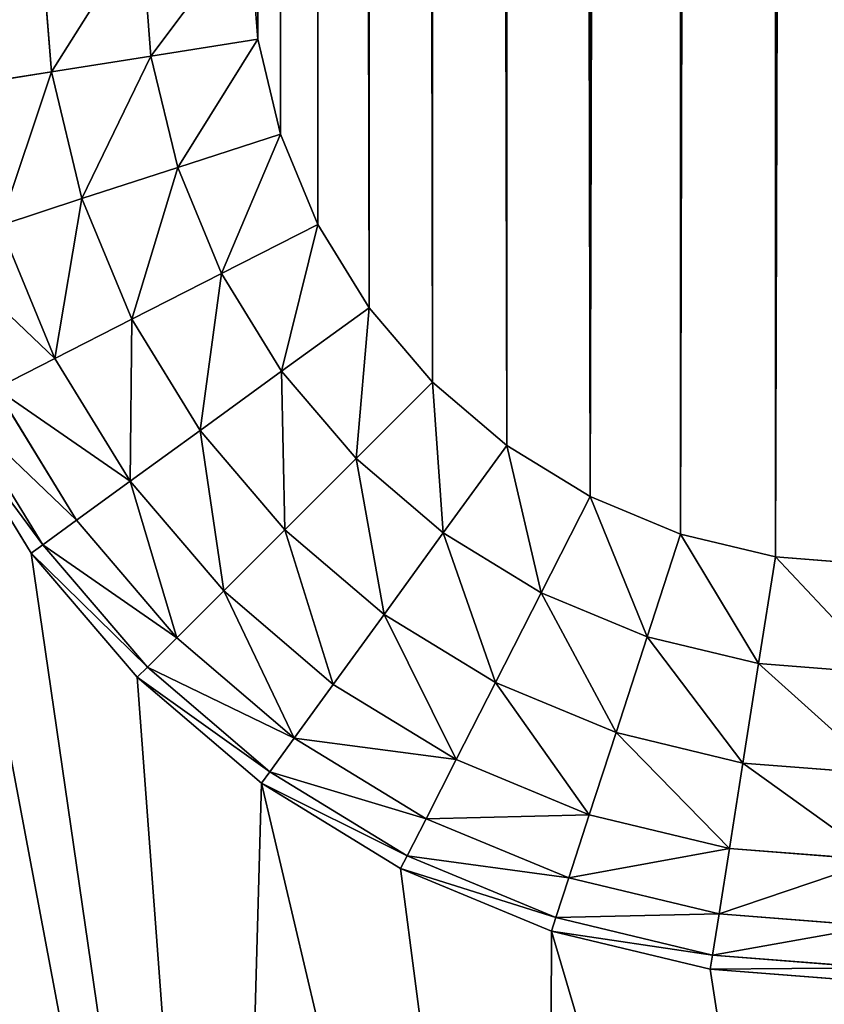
# Model space of a CAD drawing. Extents: x 0 to 120, y 0 to 80.
# Tile 6 of 58: x 10.79 to 11.177, y 30.689 to 31.163. Entities that reach past the tile are written whole.
import ezdxf

# ---------------------------------------------------------------- set-up
doc = ezdxf.new("R2010")
doc.units = 0
doc.header["$LTSCALE"] = 2.54
doc.layers.get('0').update_dxf_attribs({"color": 13, "linetype": 'CONTINUOUS'})

# ---------------------------------------------------------------- blocks, each defined once
blk = doc.blocks.new('GRUPUJ_1')
at = {"color": 250}
for p, q in [((10.9, 31.20786, 2), (10.9043, 31.15317, 2)), ((10.9, 31.20786, 2), (10.9043, 31.15317, 2)), ((10.80523, 31.13747, 1.97321), (10.8, 31.20393, 1.97321)), ((10.80523, 31.13747, 1.97321), (10.8, 31.20393, 1.97321)), ((10.85302, 31.14504, 1.99319), (10.84824, 31.20582, 1.99319)), ((10.85302, 31.14504, 1.99319), (10.84824, 31.20582, 1.99319)), ((10.85302, 31.14504, 1.99319), (10.9043, 31.15317, 2)), ((10.85302, 31.14504, 1.99319), (10.9043, 31.15317, 2)), ((10.9043, 31.15317, 2), (10.91527, 31.10749, 2)), ((10.9043, 31.15317, 2), (10.91527, 31.10749, 2)), ((10.80523, 31.13747, 1.97321), (10.85302, 31.14504, 1.99319)), ((10.80523, 31.13747, 1.97321), (10.85302, 31.14504, 1.99319)), ((10.86589, 31.09144, 1.99319), (10.85302, 31.14504, 1.99319)), ((10.86589, 31.09144, 1.99319), (10.85302, 31.14504, 1.99319)), ((10.76419, 31.13097, 1.94142), (10.80523, 31.13747, 1.97321)), ((10.76419, 31.13097, 1.94142), (10.80523, 31.13747, 1.97321)), ((10.81987, 31.07649, 1.97321), (10.80523, 31.13747, 1.97321)), ((10.81987, 31.07649, 1.97321), (10.80523, 31.13747, 1.97321)), ((10.91527, 31.10749, 2), (10.86589, 31.09144, 1.99319)), ((10.91527, 31.10749, 2), (10.86589, 31.09144, 1.99319)), ((10.91527, 31.10749, 2), (10.93325, 31.06408, 2)), ((10.91527, 31.10749, 2), (10.93325, 31.06408, 2)), ((10.86589, 31.09144, 1.99319), (10.81987, 31.07649, 1.97321)), ((10.86589, 31.09144, 1.99319), (10.81987, 31.07649, 1.97321)), ((10.88698, 31.04051, 1.99319), (10.86589, 31.09144, 1.99319)), ((10.88698, 31.04051, 1.99319), (10.86589, 31.09144, 1.99319)), ((10.81987, 31.07649, 1.97321), (10.78036, 31.06365, 1.94142)), ((10.81987, 31.07649, 1.97321), (10.78036, 31.06365, 1.94142)), ((10.84387, 31.01854, 1.97321), (10.81987, 31.07649, 1.97321)), ((10.84387, 31.01854, 1.97321), (10.81987, 31.07649, 1.97321)), ((10.80685, 30.99968, 1.94142), (10.78036, 31.06365, 1.94142)), ((10.80685, 30.99968, 1.94142), (10.78036, 31.06365, 1.94142)), ((10.88698, 31.04051, 1.99319), (10.93325, 31.06408, 2)), ((10.88698, 31.04051, 1.99319), (10.93325, 31.06408, 2)), ((10.93325, 31.06408, 2), (10.9578, 31.02403, 2)), ((10.93325, 31.06408, 2), (10.9578, 31.02403, 2)), ((10.84387, 31.01854, 1.97321), (10.88698, 31.04051, 1.99319)), ((10.84387, 31.01854, 1.97321), (10.88698, 31.04051, 1.99319)), ((10.91579, 30.99351, 1.99319), (10.88698, 31.04051, 1.99319)), ((10.91579, 30.99351, 1.99319), (10.88698, 31.04051, 1.99319)), ((10.9578, 31.02403, 2), (10.91579, 30.99351, 1.99319)), ((10.9578, 31.02403, 2), (10.91579, 30.99351, 1.99319)), ((10.9578, 31.02403, 2), (10.98831, 30.98831, 2)), ((10.9578, 31.02403, 2), (10.98831, 30.98831, 2)), ((10.80685, 30.99968, 1.94142), (10.84387, 31.01854, 1.97321)), ((10.80685, 30.99968, 1.94142), (10.84387, 31.01854, 1.97321)), ((10.87664, 30.96507, 1.97321), (10.84387, 31.01854, 1.97321)), ((10.87664, 30.96507, 1.97321), (10.84387, 31.01854, 1.97321)), ((10.77845, 30.98521, 1.9), (10.80685, 30.99968, 1.94142)), ((10.77845, 30.98521, 1.9), (10.80685, 30.99968, 1.94142)), ((10.84303, 30.94065, 1.94142), (10.80685, 30.99968, 1.94142)), ((10.84303, 30.94065, 1.94142), (10.80685, 30.99968, 1.94142)), ((10.91579, 30.99351, 1.99319), (10.87664, 30.96507, 1.97321)), ((10.91579, 30.99351, 1.99319), (10.87664, 30.96507, 1.97321)), ((10.95159, 30.95159, 1.99319), (10.91579, 30.99351, 1.99319)), ((10.95159, 30.95159, 1.99319), (10.91579, 30.99351, 1.99319)), ((10.81724, 30.92191, 1.9), (10.77845, 30.98521, 1.9)), ((10.81724, 30.92191, 1.9), (10.77845, 30.98521, 1.9)), ((10.98831, 30.98831, 2), (10.95159, 30.95159, 1.99319)), ((10.98831, 30.98831, 2), (10.95159, 30.95159, 1.99319)), ((10.98831, 30.98831, 2), (11.02403, 30.9578, 2)), ((10.98831, 30.98831, 2), (11.02403, 30.9578, 2)), ((10.80102, 30.91013, 1.85176), (10.76059, 30.97611, 1.85176)), ((10.80102, 30.91013, 1.85176), (10.76059, 30.97611, 1.85176)), ((10.7545, 30.973, 1.8), (10.79549, 30.90611, 1.8)), ((10.7545, 30.973), (10.79549, 30.90611)), ((10.7545, 30.973, 1.8), (10.79549, 30.90611, 1.8)), ((10.7545, 30.973), (10.79549, 30.90611)), ((10.87664, 30.96507, 1.97321), (10.84303, 30.94065, 1.94142)), ((10.87664, 30.96507, 1.97321), (10.84303, 30.94065, 1.94142)), ((10.91738, 30.91738, 1.97321), (10.87664, 30.96507, 1.97321)), ((10.91738, 30.91738, 1.97321), (10.87664, 30.96507, 1.97321)), ((10.99351, 30.91579, 1.99319), (11.02403, 30.9578, 2)), ((10.99351, 30.91579, 1.99319), (11.02403, 30.9578, 2)), ((11.02403, 30.9578, 2), (11.06408, 30.93325, 2)), ((11.02403, 30.9578, 2), (11.06408, 30.93325, 2)), ((10.95159, 30.95159, 1.99319), (10.91738, 30.91738, 1.97321)), ((10.95159, 30.95159, 1.99319), (10.91738, 30.91738, 1.97321)), ((10.99351, 30.91579, 1.99319), (10.95159, 30.95159, 1.99319)), ((10.99351, 30.91579, 1.99319), (10.95159, 30.95159, 1.99319)), ((10.84303, 30.94065, 1.94142), (10.81724, 30.92191, 1.9)), ((10.84303, 30.94065, 1.94142), (10.81724, 30.92191, 1.9)), ((10.888, 30.888, 1.94142), (10.84303, 30.94065, 1.94142)), ((10.888, 30.888, 1.94142), (10.84303, 30.94065, 1.94142)), ((11.04051, 30.88698, 1.99319), (11.06408, 30.93325, 2)), ((11.04051, 30.88698, 1.99319), (11.06408, 30.93325, 2)), ((11.06408, 30.93325, 2), (11.10749, 30.91527, 2)), ((11.06408, 30.93325, 2), (11.10749, 30.91527, 2)), ((10.81724, 30.92191, 1.9), (10.80102, 30.91013, 1.85176)), ((10.81724, 30.92191, 1.9), (10.80102, 30.91013, 1.85176)), ((10.86545, 30.86545, 1.9), (10.81724, 30.92191, 1.9)), ((10.86545, 30.86545, 1.9), (10.81724, 30.92191, 1.9)), ((10.91738, 30.91738, 1.97321), (10.888, 30.888, 1.94142)), ((10.91738, 30.91738, 1.97321), (10.888, 30.888, 1.94142)), ((10.96507, 30.87664, 1.97321), (10.91738, 30.91738, 1.97321)), ((10.96507, 30.87664, 1.97321), (10.91738, 30.91738, 1.97321)), ((10.96507, 30.87664, 1.97321), (10.99351, 30.91579, 1.99319)), ((10.96507, 30.87664, 1.97321), (10.99351, 30.91579, 1.99319)), ((11.04051, 30.88698, 1.99319), (10.99351, 30.91579, 1.99319)), ((11.04051, 30.88698, 1.99319), (10.99351, 30.91579, 1.99319)), ((11.10749, 30.91527, 2), (11.09144, 30.86589, 1.99319)), ((11.10749, 30.91527, 2), (11.09144, 30.86589, 1.99319)), ((11.10749, 30.91527, 2), (11.15317, 30.9043, 2)), ((11.10749, 30.91527, 2), (11.15317, 30.9043, 2)), ((10.80102, 30.91013, 1.85176), (10.79549, 30.90611, 1.8)), ((10.80102, 30.91013, 1.85176), (10.79549, 30.90611, 1.8)), ((10.85128, 30.85128, 1.85176), (10.80102, 30.91013, 1.85176)), ((10.85128, 30.85128, 1.85176), (10.80102, 30.91013, 1.85176)), ((10.79549, 30.90611, 1.8), (10.84645, 30.84645, 1.8)), ((10.79549, 30.90611, 1.8), (10.79549, 30.90611)), ((10.79549, 30.90611), (10.84645, 30.84645)), ((10.79549, 30.90611, 1.8), (10.79549, 30.90611)), ((10.79549, 30.90611, 1.8), (10.84645, 30.84645, 1.8)), ((10.79549, 30.90611), (10.84645, 30.84645)), ((11.14504, 30.85302, 1.99319), (11.15317, 30.9043, 2)), ((11.14504, 30.85302, 1.99319), (11.15317, 30.9043, 2)), ((11.15317, 30.9043, 2), (11.20786, 30.9, 2)), ((11.15317, 30.9043, 2), (11.20786, 30.9, 2)), ((10.888, 30.888, 1.94142), (10.86545, 30.86545, 1.9)), ((10.888, 30.888, 1.94142), (10.86545, 30.86545, 1.9)), ((10.94065, 30.84303, 1.94142), (10.888, 30.888, 1.94142)), ((10.94065, 30.84303, 1.94142), (10.888, 30.888, 1.94142)), ((11.01854, 30.84387, 1.97321), (11.04051, 30.88698, 1.99319)), ((11.01854, 30.84387, 1.97321), (11.04051, 30.88698, 1.99319)), ((11.09144, 30.86589, 1.99319), (11.04051, 30.88698, 1.99319)), ((11.09144, 30.86589, 1.99319), (11.04051, 30.88698, 1.99319)), ((10.94065, 30.84303, 1.94142), (10.96507, 30.87664, 1.97321)), ((10.94065, 30.84303, 1.94142), (10.96507, 30.87664, 1.97321)), ((11.01854, 30.84387, 1.97321), (10.96507, 30.87664, 1.97321)), ((11.01854, 30.84387, 1.97321), (10.96507, 30.87664, 1.97321)), ((11.09144, 30.86589, 1.99319), (11.07649, 30.81987, 1.97321)), ((11.09144, 30.86589, 1.99319), (11.07649, 30.81987, 1.97321)), ((11.14504, 30.85302, 1.99319), (11.09144, 30.86589, 1.99319)), ((11.14504, 30.85302, 1.99319), (11.09144, 30.86589, 1.99319)), ((10.86545, 30.86545, 1.9), (10.85128, 30.85128, 1.85176)), ((10.86545, 30.86545, 1.9), (10.85128, 30.85128, 1.85176)), ((10.92191, 30.81724, 1.9), (10.86545, 30.86545, 1.9)), ((10.92191, 30.81724, 1.9), (10.86545, 30.86545, 1.9)), ((11.13747, 30.80523, 1.97321), (11.14504, 30.85302, 1.99319)), ((11.13747, 30.80523, 1.97321), (11.14504, 30.85302, 1.99319)), ((11.20582, 30.84824, 1.99319), (11.14504, 30.85302, 1.99319)), ((11.20582, 30.84824, 1.99319), (11.14504, 30.85302, 1.99319)), ((10.85128, 30.85128, 1.85176), (10.84645, 30.84645, 1.8)), ((10.85128, 30.85128, 1.85176), (10.84645, 30.84645, 1.8)), ((10.91013, 30.80102, 1.85176), (10.85128, 30.85128, 1.85176)), ((10.91013, 30.80102, 1.85176), (10.85128, 30.85128, 1.85176)), ((10.84645, 30.84645, 1.8), (10.90611, 30.79549, 1.8)), ((10.84645, 30.84645, 1.8), (10.84645, 30.84645)), ((10.84645, 30.84645), (10.90611, 30.79549)), ((10.84645, 30.84645, 1.8), (10.84645, 30.84645)), ((10.84645, 30.84645, 1.8), (10.90611, 30.79549, 1.8)), ((10.84645, 30.84645), (10.90611, 30.79549)), ((10.92191, 30.81724, 1.9), (10.94065, 30.84303, 1.94142)), ((10.92191, 30.81724, 1.9), (10.94065, 30.84303, 1.94142)), ((10.99968, 30.80685, 1.94142), (10.94065, 30.84303, 1.94142)), ((10.99968, 30.80685, 1.94142), (10.94065, 30.84303, 1.94142)), ((10.99968, 30.80685, 1.94142), (11.01854, 30.84387, 1.97321)), ((10.99968, 30.80685, 1.94142), (11.01854, 30.84387, 1.97321)), ((11.07649, 30.81987, 1.97321), (11.01854, 30.84387, 1.97321)), ((11.07649, 30.81987, 1.97321), (11.01854, 30.84387, 1.97321)), ((11.07649, 30.81987, 1.97321), (11.06365, 30.78036, 1.94142)), ((11.07649, 30.81987, 1.97321), (11.06365, 30.78036, 1.94142)), ((11.13747, 30.80523, 1.97321), (11.07649, 30.81987, 1.97321)), ((11.13747, 30.80523, 1.97321), (11.07649, 30.81987, 1.97321)), ((10.91013, 30.80102, 1.85176), (10.92191, 30.81724, 1.9)), ((10.91013, 30.80102, 1.85176), (10.92191, 30.81724, 1.9)), ((10.98521, 30.77845, 1.9), (10.92191, 30.81724, 1.9)), ((10.98521, 30.77845, 1.9), (10.92191, 30.81724, 1.9)), ((10.98521, 30.77845, 1.9), (10.99968, 30.80685, 1.94142)), ((10.98521, 30.77845, 1.9), (10.99968, 30.80685, 1.94142)), ((11.06365, 30.78036, 1.94142), (10.99968, 30.80685, 1.94142)), ((11.06365, 30.78036, 1.94142), (10.99968, 30.80685, 1.94142)), ((11.13097, 30.76419, 1.94142), (11.13747, 30.80523, 1.97321)), ((11.13097, 30.76419, 1.94142), (11.13747, 30.80523, 1.97321)), ((11.20393, 30.8, 1.97321), (11.13747, 30.80523, 1.97321)), ((11.20393, 30.8, 1.97321), (11.13747, 30.80523, 1.97321)), ((10.90611, 30.79549, 1.8), (10.91013, 30.80102, 1.85176)), ((10.90611, 30.79549, 1.8), (10.91013, 30.80102, 1.85176)), ((10.97611, 30.76059, 1.85176), (10.91013, 30.80102, 1.85176)), ((10.97611, 30.76059, 1.85176), (10.91013, 30.80102, 1.85176)), ((10.90611, 30.79549, 1.8), (10.90611, 30.79549)), ((10.90611, 30.79549, 1.8), (10.973, 30.7545, 1.8)), ((10.90611, 30.79549, 1.8), (10.90611, 30.79549)), ((10.90611, 30.79549), (10.973, 30.7545)), ((10.90611, 30.79549, 1.8), (10.973, 30.7545, 1.8)), ((10.90611, 30.79549), (10.973, 30.7545)), ((10.97611, 30.76059, 1.85176), (10.98521, 30.77845, 1.9)), ((10.97611, 30.76059, 1.85176), (10.98521, 30.77845, 1.9)), ((11.0538, 30.75003, 1.9), (10.98521, 30.77845, 1.9)), ((11.0538, 30.75003, 1.9), (10.98521, 30.77845, 1.9)), ((11.06365, 30.78036, 1.94142), (11.0538, 30.75003, 1.9)), ((11.06365, 30.78036, 1.94142), (11.0538, 30.75003, 1.9)), ((11.13097, 30.76419, 1.94142), (11.06365, 30.78036, 1.94142)), ((11.13097, 30.76419, 1.94142), (11.06365, 30.78036, 1.94142)), ((11.12599, 30.7327, 1.9), (11.13097, 30.76419, 1.94142)), ((11.12599, 30.7327, 1.9), (11.13097, 30.76419, 1.94142)), ((11.2023, 30.75858, 1.94142), (11.13097, 30.76419, 1.94142)), ((11.2023, 30.75858, 1.94142), (11.13097, 30.76419, 1.94142)), ((10.973, 30.7545, 1.8), (10.97611, 30.76059, 1.85176)), ((10.973, 30.7545, 1.8), (10.97611, 30.76059, 1.85176)), ((11.0476, 30.73097, 1.85176), (10.97611, 30.76059, 1.85176)), ((11.0476, 30.73097, 1.85176), (10.97611, 30.76059, 1.85176)), ((10.973, 30.7545, 1.8), (11.04549, 30.72447, 1.8)), ((10.973, 30.7545, 1.8), (10.973, 30.7545)), ((10.973, 30.7545), (11.04549, 30.72447)), ((10.973, 30.7545, 1.8), (11.04549, 30.72447, 1.8)), ((10.973, 30.7545, 1.8), (10.973, 30.7545)), ((10.973, 30.7545), (11.04549, 30.72447)), ((11.0538, 30.75003, 1.9), (11.0476, 30.73097, 1.85176)), ((11.0538, 30.75003, 1.9), (11.0476, 30.73097, 1.85176)), ((11.12599, 30.7327, 1.9), (11.0538, 30.75003, 1.9)), ((11.12599, 30.7327, 1.9), (11.0538, 30.75003, 1.9)), ((11.0476, 30.73097, 1.85176), (11.04549, 30.72447, 1.8)), ((11.0476, 30.73097, 1.85176), (11.04549, 30.72447, 1.8)), ((11.12285, 30.71291, 1.85176), (11.0476, 30.73097, 1.85176)), ((11.12285, 30.71291, 1.85176), (11.0476, 30.73097, 1.85176)), ((11.12285, 30.71291, 1.85176), (11.12599, 30.7327, 1.9)), ((11.12285, 30.71291, 1.85176), (11.12599, 30.7327, 1.9)), ((11.20105, 30.72679, 1.9), (11.12599, 30.7327, 1.9)), ((11.20105, 30.72679, 1.9), (11.12599, 30.7327, 1.9)), ((11.04549, 30.72447, 1.8), (11.12178, 30.70616, 1.8)), ((11.04549, 30.72447, 1.8), (11.04549, 30.72447)), ((11.04549, 30.72447), (11.12178, 30.70616)), ((11.04549, 30.72447, 1.8), (11.04549, 30.72447)), ((11.04549, 30.72447, 1.8), (11.12178, 30.70616, 1.8)), ((11.04549, 30.72447), (11.12178, 30.70616)), ((11.12178, 30.70616, 1.8), (11.12285, 30.71291, 1.85176)), ((11.12178, 30.70616, 1.8), (11.12285, 30.71291, 1.85176)), ((11.20027, 30.70681, 1.85176), (11.12285, 30.71291, 1.85176)), ((11.20027, 30.70681, 1.85176), (11.12285, 30.71291, 1.85176)), ((11.12178, 30.70616, 1.8), (11.12178, 30.70616)), ((11.12178, 30.70616, 1.8), (11.2, 30.7, 1.8)), ((11.12178, 30.70616, 1.8), (11.12178, 30.70616)), ((11.12178, 30.70616), (11.2, 30.7)), ((11.12178, 30.70616, 1.8), (11.2, 30.7, 1.8)), ((11.12178, 30.70616), (11.2, 30.7))]:
    blk.add_line(p, q, dxfattribs=at)
mesh = blk.add_polyface(dxfattribs=at)
corners = [(10.21231, 31.04357), (10.2, 48.8), (10.2, 31.2), (10.21231, 48.95643), (10.24894, 30.89098), (10.24894, 49.10902), (10.30899, 30.74601), (10.30899, 49.25399), (10.39098, 30.61221), (10.39098, 49.38779), (10.49289, 30.49289), (10.49289, 49.50711), (10.61221, 30.39098), (10.61221, 49.60902), (10.7, 31.2), (10.74601, 30.30899), (10.70616, 31.12178), (10.72447, 31.04549), (10.7545, 30.973), (10.89098, 30.24894), (10.79549, 30.90611), (10.84645, 30.84645), (10.90611, 30.79549), (11.04357, 30.21231), (10.973, 30.7545), (11.04549, 30.72447), (11.2, 30.2), (11.12178, 30.70616), (11.2, 30.7), (22.8, 30.2), (22.8, 30.7), (22.95643, 30.21231), (22.87822, 30.70616), (22.95451, 30.72447), (23.027, 30.7545), (23.10902, 30.24894), (23.09389, 30.79549), (23.15355, 30.84645), (23.25399, 30.30899), (23.20451, 30.90611), (23.2455, 30.973), (23.27553, 31.04549), (23.38779, 30.39098), (23.29384, 31.12178), (23.3, 31.2), (23.3, 48.8), (10.7, 48.8), (10.74601, 49.69101), (10.70616, 48.87822), (10.72447, 48.95451), (10.7545, 49.027), (10.89098, 49.75106), (10.79549, 49.09389), (10.84645, 49.15355), (10.90611, 49.20451), (11.04357, 49.78769), (10.973, 49.2455), (11.04549, 49.27553), (11.2, 49.8), (11.12178, 49.29384), (11.2, 49.3), (22.8, 49.3), (22.8, 49.8), (22.87822, 49.29384), (22.95643, 49.78769), (22.95451, 49.27553), (23.027, 49.2455), (23.10902, 49.75106), (23.09389, 49.20451), (23.15355, 49.15355), (23.25399, 49.69101), (23.20451, 49.09389), (23.2455, 49.027), (23.27553, 48.95451), (23.38779, 49.60902), (23.29384, 48.87822), (23.50711, 30.49289), (23.50711, 49.50711), (23.60902, 30.61221), (23.60902, 49.38779), (23.69101, 30.74601), (23.69101, 49.25399), (23.75106, 30.89098), (23.75106, 49.10902), (23.78769, 31.04357), (23.78769, 48.95643), (23.8, 31.2), (23.8, 48.8)]
mesh.append_faces([[corners[k] for k in face] for face in [(0, 1, 2), (85, 86, 87)]], dxfattribs={"vtx0": -1, "color": 250})
mesh.append_faces([[corners[k] for k in face] for face in [(1, 0, 3), (3, 4, 5), (5, 6, 7), (7, 8, 9), (9, 10, 11), (11, 12, 13), (14, 15, 16), (16, 15, 17), (17, 15, 18), (18, 19, 20), (20, 19, 21), (21, 19, 22), (22, 23, 24), (24, 23, 25), (25, 26, 27), (27, 26, 28), (28, 29, 30), (30, 31, 32), (32, 31, 33), (33, 31, 34), (34, 35, 36), (36, 35, 37), (37, 38, 39), (39, 38, 40), (40, 38, 41), (41, 42, 43), (43, 42, 44), (44, 42, 45), (13, 46, 47), (46, 13, 14), (47, 50, 51), (51, 54, 55), (55, 57, 58), (58, 61, 62), (62, 63, 64), (64, 66, 67), (67, 69, 70), (70, 73, 74), (74, 76, 77), (77, 78, 79), (79, 80, 81), (81, 82, 83), (83, 84, 85)]], dxfattribs={"vtx0": -1, "vtx1": -1, "color": 250})
mesh.append_faces([[corners[k] for k in face] for face in [(13, 12, 14), (74, 45, 42)]], dxfattribs={"vtx0": -1, "vtx1": -1, "vtx2": -1, "color": 250})
mesh.append_faces([[corners[k] for k in face] for face in [(3, 0, 4), (5, 4, 6), (7, 6, 8), (9, 8, 10), (11, 10, 12), (14, 12, 15), (18, 15, 19), (22, 19, 23), (25, 23, 26), (28, 26, 29), (30, 29, 31), (34, 31, 35), (37, 35, 38), (41, 38, 42), (47, 46, 48), (47, 48, 49), (47, 49, 50), (51, 50, 52), (51, 52, 53), (51, 53, 54), (55, 54, 56), (55, 56, 57), (58, 57, 59), (58, 59, 60), (58, 60, 61), (62, 61, 63), (64, 63, 65), (64, 65, 66), (67, 66, 68), (67, 68, 69), (70, 69, 71), (70, 71, 72), (70, 72, 73), (74, 73, 75), (74, 75, 45), (74, 42, 76), (77, 76, 78), (79, 78, 80), (81, 80, 82), (83, 82, 84), (85, 84, 86)]], dxfattribs={"vtx0": -1, "vtx2": -1, "color": 250})
mesh = blk.add_polyface(dxfattribs=at)
corners = [(10.9043, 31.15317, 2), (10.9, 48.79214, 2), (10.9, 31.20786, 2), (10.9043, 48.84683, 2), (10.91527, 31.10749, 2), (10.91527, 48.89251, 2), (10.93325, 31.06408, 2), (10.93325, 48.93592, 2), (10.9578, 31.02403, 2), (10.9578, 48.97597, 2), (10.98831, 30.98831, 2), (10.98831, 49.01169, 2), (11.02403, 30.9578, 2), (11.02403, 49.0422, 2), (11.06408, 30.93325, 2), (11.10749, 49.08473, 2), (11.10749, 30.91527, 2), (11.15317, 49.0957, 2), (11.15317, 30.9043, 2), (11.20786, 49.1, 2), (11.20786, 30.9, 2), (11.63845, 38.03732, 2), (11.64352, 37.99492, 2), (11.6578, 37.93337, 2), (11.67782, 37.8777, 2), (11.69374, 37.84478, 2), (11.71178, 37.81487, 2), (11.73214, 37.78708, 2), (11.75481, 37.76135, 2), (11.77995, 37.73773, 2), (11.80812, 37.71641, 2), (11.66012, 38.22889, 2), (11.65672, 38.69222, 2), (11.65425, 38.20858, 2), (11.68121, 38.28479, 2), (11.69816, 38.31788, 2), (11.71786, 38.34825, 2), (11.7409, 38.3768, 2), (11.76729, 38.40356, 2), (11.79635, 38.42784, 2), (11.82673, 38.44829, 2), (11.8584, 38.46487, 2), (12.3723, 38.69222, 2), (11.8915, 38.47773, 2), (11.92637, 38.48722, 2), (11.96305, 38.49336, 2), (11.99186, 38.4956, 2), (12.01211, 38.49545, 2), (12.04417, 38.49255, 2), (12.09008, 38.48373, 2), (12.12662, 38.47337, 2), (12.15045, 38.46451, 2), (12.17345, 38.45404, 2), (12.19561, 38.44196, 2), (12.21694, 38.42827, 2)]
mesh.append_faces([[corners[k] for k in face] for face in [(0, 1, 2)]], dxfattribs={"vtx0": -1, "color": 250})
mesh.append_faces([[corners[k] for k in face] for face in [(21, 20, 22), (22, 20, 23), (23, 20, 24), (24, 20, 25), (25, 20, 26), (26, 20, 27), (27, 20, 28), (28, 20, 29), (29, 20, 30), (31, 32, 33)]], dxfattribs={"vtx0": -1, "vtx1": -1, "color": 250})
mesh.append_faces([[corners[k] for k in face] for face in [(3, 0, 4), (5, 4, 6), (7, 6, 8), (9, 8, 10), (11, 10, 12), (13, 12, 14), (15, 14, 16), (17, 16, 18), (19, 18, 20), (32, 31, 34), (32, 34, 35), (32, 35, 36), (32, 36, 37), (32, 37, 38), (32, 38, 39), (32, 39, 40), (32, 40, 41), (42, 41, 43), (42, 43, 44), (42, 44, 45), (42, 45, 46), (42, 47, 48), (42, 48, 49), (42, 49, 50), (42, 50, 51), (42, 51, 52), (42, 52, 53), (42, 53, 54)]], dxfattribs={"vtx0": -1, "vtx2": -1, "color": 250})
mesh = blk.add_polyface(dxfattribs=at)
corners = [(11.77623, 41.98043, 2), (11.77714, 42.08669, 2), (11.77332, 42.02288, 2), (11.78094, 41.95582, 2), (11.78554, 42.13077, 2), (11.78787, 41.93417, 2), (11.79375, 42.15768, 2), (11.79663, 41.91568, 2), (11.80394, 42.18264, 2), (11.80662, 41.90064, 2), (11.8315, 42.25012, 2), (11.81784, 41.88905, 2), (11.8303, 41.88091, 2), (10.9, 48.79214, 2), (10.9043, 31.15317, 2), (10.9043, 48.84683, 2), (10.91527, 31.10749, 2), (10.91527, 48.89251, 2), (10.93325, 31.06408, 2), (10.93325, 48.93592, 2), (10.9578, 31.02403, 2), (10.9578, 48.97597, 2), (10.98831, 30.98831, 2), (10.98831, 49.01169, 2), (11.02403, 30.9578, 2), (11.02403, 49.0422, 2), (11.06408, 30.93325, 2), (11.06408, 49.06675, 2), (11.10749, 49.08473, 2), (11.10749, 30.91527, 2), (11.15317, 49.0957, 2), (11.15317, 30.9043, 2), (11.20786, 49.1, 2), (11.71679, 42.30741, 2), (11.69725, 42.2725, 2), (11.68739, 42.25489, 2), (11.67049, 42.21559, 2), (11.65314, 42.16016, 2), (11.6419, 42.10157, 2), (11.63748, 42.0409, 2), (11.63699, 38.08074, 2), (12.03192, 42.34584, 2), (12.01297, 42.33141, 2), (11.99615, 42.31392, 2), (11.98118, 42.29311, 2), (11.96805, 42.26897, 2), (11.95678, 42.2415, 2), (11.84377, 41.87611, 2), (11.94316, 42.19352, 2), (11.88579, 41.87876, 2), (11.93024, 42.11423, 2), (11.91243, 41.91509, 2), (11.92444, 42.04311, 2), (12.06608, 42.10512, 2), (12.15068, 41.79405, 2), (12.07396, 42.16461, 2), (12.07876, 42.18854, 2), (12.08328, 42.20116, 2), (12.08817, 42.21088, 2)]
mesh.append_faces([[corners[k] for k in face] for face in [(0, 1, 2)]], dxfattribs={"vtx0": -1, "color": 250})
mesh.append_faces([[corners[k] for k in face] for face in [(1, 3, 4), (4, 5, 6), (6, 7, 8), (8, 9, 10), (13, 14, 15), (15, 16, 17), (17, 18, 19), (19, 20, 21), (21, 22, 23), (23, 24, 25), (25, 26, 27), (27, 26, 28), (28, 29, 30), (30, 31, 32), (33, 32, 34), (34, 32, 35), (35, 32, 36), (36, 32, 37), (37, 32, 38), (38, 32, 39), (41, 10, 42), (42, 10, 43), (43, 10, 44), (44, 10, 45), (45, 10, 46), (46, 47, 48), (48, 49, 50), (50, 51, 52), (53, 54, 55), (55, 54, 56), (56, 54, 57), (57, 54, 58)]], dxfattribs={"vtx0": -1, "vtx1": -1, "color": 250})
mesh.append_faces([[corners[k] for k in face] for face in [(39, 32, 40), (46, 10, 47)]], dxfattribs={"vtx0": -1, "vtx1": -1, "vtx2": -1, "color": 250})
mesh.append_faces([[corners[k] for k in face] for face in [(1, 0, 3), (4, 3, 5), (6, 5, 7), (10, 9, 11), (10, 11, 12)]], dxfattribs={"vtx0": -1, "vtx2": -1, "color": 250})
mesh = blk.add_polyface(dxfattribs=at)
corners = [(10.85302, 31.14504, 1.99319), (10.9, 31.20786, 2), (10.84824, 31.20582, 1.99319), (10.9043, 31.15317, 2)]
mesh.append_faces([[corners[k] for k in face] for face in [(0, 1, 2), (1, 0, 3)]], dxfattribs={"vtx0": -1, "color": 250})
mesh = blk.add_polyface(dxfattribs=at)
corners = [(10.76419, 31.13097, 1.94142), (10.8, 31.20393, 1.97321), (10.75858, 31.2023, 1.94142), (10.80523, 31.13747, 1.97321)]
mesh.append_faces([[corners[k] for k in face] for face in [(0, 1, 2), (1, 0, 3)]], dxfattribs={"vtx0": -1, "color": 250})
mesh = blk.add_polyface(dxfattribs=at)
corners = [(10.80523, 31.13747, 1.97321), (10.84824, 31.20582, 1.99319), (10.8, 31.20393, 1.97321), (10.85302, 31.14504, 1.99319)]
mesh.append_faces([[corners[k] for k in face] for face in [(0, 1, 2), (1, 0, 3)]], dxfattribs={"vtx0": -1, "color": 250})
mesh = blk.add_polyface(dxfattribs=at)
corners = [(10.86589, 31.09144, 1.99319), (10.9043, 31.15317, 2), (10.85302, 31.14504, 1.99319), (10.91527, 31.10749, 2)]
mesh.append_faces([[corners[k] for k in face] for face in [(0, 1, 2), (1, 0, 3)]], dxfattribs={"vtx0": -1, "color": 250})
mesh = blk.add_polyface(dxfattribs=at)
corners = [(10.81987, 31.07649, 1.97321), (10.85302, 31.14504, 1.99319), (10.80523, 31.13747, 1.97321), (10.86589, 31.09144, 1.99319)]
mesh.append_faces([[corners[k] for k in face] for face in [(0, 1, 2), (1, 0, 3)]], dxfattribs={"vtx0": -1, "color": 250})
mesh = blk.add_polyface(dxfattribs=at)
corners = [(10.78036, 31.06365, 1.94142), (10.80523, 31.13747, 1.97321), (10.76419, 31.13097, 1.94142), (10.81987, 31.07649, 1.97321)]
mesh.append_faces([[corners[k] for k in face] for face in [(0, 1, 2), (1, 0, 3)]], dxfattribs={"vtx0": -1, "color": 250})
mesh = blk.add_polyface(dxfattribs=at)
corners = [(10.88698, 31.04051, 1.99319), (10.91527, 31.10749, 2), (10.86589, 31.09144, 1.99319), (10.93325, 31.06408, 2)]
mesh.append_faces([[corners[k] for k in face] for face in [(0, 1, 2), (1, 0, 3)]], dxfattribs={"vtx0": -1, "color": 250})
mesh = blk.add_polyface(dxfattribs=at)
corners = [(10.84387, 31.01854, 1.97321), (10.86589, 31.09144, 1.99319), (10.81987, 31.07649, 1.97321), (10.88698, 31.04051, 1.99319)]
mesh.append_faces([[corners[k] for k in face] for face in [(0, 1, 2), (1, 0, 3)]], dxfattribs={"vtx0": -1, "color": 250})
mesh = blk.add_polyface(dxfattribs=at)
corners = [(10.80685, 30.99968, 1.94142), (10.81987, 31.07649, 1.97321), (10.78036, 31.06365, 1.94142), (10.84387, 31.01854, 1.97321)]
mesh.append_faces([[corners[k] for k in face] for face in [(0, 1, 2), (1, 0, 3)]], dxfattribs={"vtx0": -1, "color": 250})
mesh = blk.add_polyface(dxfattribs=at)
corners = [(10.80685, 30.99968, 1.94142), (10.75003, 31.0538, 1.9), (10.77845, 30.98521, 1.9), (10.78036, 31.06365, 1.94142)]
mesh.append_faces([[corners[k] for k in face] for face in [(0, 1, 2), (1, 0, 3)]], dxfattribs={"vtx0": -1, "color": 250})
mesh = blk.add_polyface(dxfattribs=at)
corners = [(10.91579, 30.99351, 1.99319), (10.93325, 31.06408, 2), (10.88698, 31.04051, 1.99319), (10.9578, 31.02403, 2)]
mesh.append_faces([[corners[k] for k in face] for face in [(0, 1, 2), (1, 0, 3)]], dxfattribs={"vtx0": -1, "color": 250})
mesh = blk.add_polyface(dxfattribs=at)
corners = [(10.87664, 30.96507, 1.97321), (10.88698, 31.04051, 1.99319), (10.84387, 31.01854, 1.97321), (10.91579, 30.99351, 1.99319)]
mesh.append_faces([[corners[k] for k in face] for face in [(0, 1, 2), (1, 0, 3)]], dxfattribs={"vtx0": -1, "color": 250})
mesh = blk.add_polyface(dxfattribs=at)
corners = [(10.95159, 30.95159, 1.99319), (10.9578, 31.02403, 2), (10.91579, 30.99351, 1.99319), (10.98831, 30.98831, 2)]
mesh.append_faces([[corners[k] for k in face] for face in [(0, 1, 2), (1, 0, 3)]], dxfattribs={"vtx0": -1, "color": 250})
mesh = blk.add_polyface(dxfattribs=at)
corners = [(10.84303, 30.94065, 1.94142), (10.84387, 31.01854, 1.97321), (10.80685, 30.99968, 1.94142), (10.87664, 30.96507, 1.97321)]
mesh.append_faces([[corners[k] for k in face] for face in [(0, 1, 2), (1, 0, 3)]], dxfattribs={"vtx0": -1, "color": 250})
mesh = blk.add_polyface(dxfattribs=at)
corners = [(10.84303, 30.94065, 1.94142), (10.77845, 30.98521, 1.9), (10.81724, 30.92191, 1.9), (10.80685, 30.99968, 1.94142)]
mesh.append_faces([[corners[k] for k in face] for face in [(0, 1, 2), (1, 0, 3)]], dxfattribs={"vtx0": -1, "color": 250})
mesh = blk.add_polyface(dxfattribs=at)
corners = [(10.91738, 30.91738, 1.97321), (10.91579, 30.99351, 1.99319), (10.87664, 30.96507, 1.97321), (10.95159, 30.95159, 1.99319)]
mesh.append_faces([[corners[k] for k in face] for face in [(0, 1, 2), (1, 0, 3)]], dxfattribs={"vtx0": -1, "color": 250})
mesh = blk.add_polyface(dxfattribs=at)
corners = [(10.81724, 30.92191, 1.9), (10.76059, 30.97611, 1.85176), (10.80102, 30.91013, 1.85176), (10.77845, 30.98521, 1.9)]
mesh.append_faces([[corners[k] for k in face] for face in [(0, 1, 2), (1, 0, 3)]], dxfattribs={"vtx0": -1, "color": 250})
mesh = blk.add_polyface(dxfattribs=at)
corners = [(10.99351, 30.91579, 1.99319), (10.98831, 30.98831, 2), (10.95159, 30.95159, 1.99319), (11.02403, 30.9578, 2)]
mesh.append_faces([[corners[k] for k in face] for face in [(0, 1, 2), (1, 0, 3)]], dxfattribs={"vtx0": -1, "color": 250})
mesh = blk.add_polyface(dxfattribs=at)
corners = [(10.80102, 30.91013, 1.85176), (10.7545, 30.973, 1.8), (10.79549, 30.90611, 1.8), (10.76059, 30.97611, 1.85176)]
mesh.append_faces([[corners[k] for k in face] for face in [(0, 1, 2), (1, 0, 3)]], dxfattribs={"vtx0": -1, "color": 250})
mesh = blk.add_polyface(dxfattribs=at)
corners = [(10.79549, 30.90611, 1.8), (10.7545, 30.973), (10.79549, 30.90611), (10.7545, 30.973, 1.8)]
mesh.append_faces([[corners[k] for k in face] for face in [(0, 1, 2), (1, 0, 3)]], dxfattribs={"vtx0": -1, "color": 250})
mesh = blk.add_polyface(dxfattribs=at)
corners = [(10.888, 30.888, 1.94142), (10.87664, 30.96507, 1.97321), (10.84303, 30.94065, 1.94142), (10.91738, 30.91738, 1.97321)]
mesh.append_faces([[corners[k] for k in face] for face in [(0, 1, 2), (1, 0, 3)]], dxfattribs={"vtx0": -1, "color": 250})
mesh = blk.add_polyface(dxfattribs=at)
corners = [(11.04051, 30.88698, 1.99319), (11.02403, 30.9578, 2), (10.99351, 30.91579, 1.99319), (11.06408, 30.93325, 2)]
mesh.append_faces([[corners[k] for k in face] for face in [(0, 1, 2), (1, 0, 3)]], dxfattribs={"vtx0": -1, "color": 250})
mesh = blk.add_polyface(dxfattribs=at)
corners = [(10.96507, 30.87664, 1.97321), (10.95159, 30.95159, 1.99319), (10.91738, 30.91738, 1.97321), (10.99351, 30.91579, 1.99319)]
mesh.append_faces([[corners[k] for k in face] for face in [(0, 1, 2), (1, 0, 3)]], dxfattribs={"vtx0": -1, "color": 250})
mesh = blk.add_polyface(dxfattribs=at)
corners = [(10.86545, 30.86545, 1.9), (10.84303, 30.94065, 1.94142), (10.81724, 30.92191, 1.9), (10.888, 30.888, 1.94142)]
mesh.append_faces([[corners[k] for k in face] for face in [(0, 1, 2), (1, 0, 3)]], dxfattribs={"vtx0": -1, "color": 250})
mesh = blk.add_polyface(dxfattribs=at)
corners = [(11.09144, 30.86589, 1.99319), (11.06408, 30.93325, 2), (11.04051, 30.88698, 1.99319), (11.10749, 30.91527, 2)]
mesh.append_faces([[corners[k] for k in face] for face in [(0, 1, 2), (1, 0, 3)]], dxfattribs={"vtx0": -1, "color": 250})
mesh = blk.add_polyface(dxfattribs=at)
corners = [(10.86545, 30.86545, 1.9), (10.80102, 30.91013, 1.85176), (10.85128, 30.85128, 1.85176), (10.81724, 30.92191, 1.9)]
mesh.append_faces([[corners[k] for k in face] for face in [(0, 1, 2), (1, 0, 3)]], dxfattribs={"vtx0": -1, "color": 250})
mesh = blk.add_polyface(dxfattribs=at)
corners = [(10.94065, 30.84303, 1.94142), (10.91738, 30.91738, 1.97321), (10.888, 30.888, 1.94142), (10.96507, 30.87664, 1.97321)]
mesh.append_faces([[corners[k] for k in face] for face in [(0, 1, 2), (1, 0, 3)]], dxfattribs={"vtx0": -1, "color": 250})
mesh = blk.add_polyface(dxfattribs=at)
corners = [(11.01854, 30.84387, 1.97321), (10.99351, 30.91579, 1.99319), (10.96507, 30.87664, 1.97321), (11.04051, 30.88698, 1.99319)]
mesh.append_faces([[corners[k] for k in face] for face in [(0, 1, 2), (1, 0, 3)]], dxfattribs={"vtx0": -1, "color": 250})
mesh = blk.add_polyface(dxfattribs=at)
corners = [(11.14504, 30.85302, 1.99319), (11.10749, 30.91527, 2), (11.09144, 30.86589, 1.99319), (11.15317, 30.9043, 2)]
mesh.append_faces([[corners[k] for k in face] for face in [(0, 1, 2), (1, 0, 3)]], dxfattribs={"vtx0": -1, "color": 250})
mesh = blk.add_polyface(dxfattribs=at)
corners = [(10.85128, 30.85128, 1.85176), (10.79549, 30.90611, 1.8), (10.84645, 30.84645, 1.8), (10.80102, 30.91013, 1.85176)]
mesh.append_faces([[corners[k] for k in face] for face in [(0, 1, 2), (1, 0, 3)]], dxfattribs={"vtx0": -1, "color": 250})
mesh = blk.add_polyface(dxfattribs=at)
corners = [(10.79549, 30.90611, 1.8), (10.84645, 30.84645), (10.84645, 30.84645, 1.8), (10.79549, 30.90611)]
mesh.append_faces([[corners[k] for k in face] for face in [(0, 1, 2), (1, 0, 3)]], dxfattribs={"vtx0": -1, "color": 250})
mesh = blk.add_polyface(dxfattribs=at)
corners = [(11.20582, 30.84824, 1.99319), (11.15317, 30.9043, 2), (11.14504, 30.85302, 1.99319), (11.20786, 30.9, 2)]
mesh.append_faces([[corners[k] for k in face] for face in [(0, 1, 2), (1, 0, 3)]], dxfattribs={"vtx0": -1, "color": 250})
mesh = blk.add_polyface(dxfattribs=at)
corners = [(10.92191, 30.81724, 1.9), (10.888, 30.888, 1.94142), (10.86545, 30.86545, 1.9), (10.94065, 30.84303, 1.94142)]
mesh.append_faces([[corners[k] for k in face] for face in [(0, 1, 2), (1, 0, 3)]], dxfattribs={"vtx0": -1, "color": 250})
mesh = blk.add_polyface(dxfattribs=at)
corners = [(11.07649, 30.81987, 1.97321), (11.04051, 30.88698, 1.99319), (11.01854, 30.84387, 1.97321), (11.09144, 30.86589, 1.99319)]
mesh.append_faces([[corners[k] for k in face] for face in [(0, 1, 2), (1, 0, 3)]], dxfattribs={"vtx0": -1, "color": 250})
mesh = blk.add_polyface(dxfattribs=at)
corners = [(10.99968, 30.80685, 1.94142), (10.96507, 30.87664, 1.97321), (10.94065, 30.84303, 1.94142), (11.01854, 30.84387, 1.97321)]
mesh.append_faces([[corners[k] for k in face] for face in [(0, 1, 2), (1, 0, 3)]], dxfattribs={"vtx0": -1, "color": 250})
mesh = blk.add_polyface(dxfattribs=at)
corners = [(11.13747, 30.80523, 1.97321), (11.09144, 30.86589, 1.99319), (11.07649, 30.81987, 1.97321), (11.14504, 30.85302, 1.99319)]
mesh.append_faces([[corners[k] for k in face] for face in [(0, 1, 2), (1, 0, 3)]], dxfattribs={"vtx0": -1, "color": 250})
mesh = blk.add_polyface(dxfattribs=at)
corners = [(10.92191, 30.81724, 1.9), (10.85128, 30.85128, 1.85176), (10.91013, 30.80102, 1.85176), (10.86545, 30.86545, 1.9)]
mesh.append_faces([[corners[k] for k in face] for face in [(0, 1, 2), (1, 0, 3)]], dxfattribs={"vtx0": -1, "color": 250})
mesh = blk.add_polyface(dxfattribs=at)
corners = [(11.20393, 30.8, 1.97321), (11.14504, 30.85302, 1.99319), (11.13747, 30.80523, 1.97321), (11.20582, 30.84824, 1.99319)]
mesh.append_faces([[corners[k] for k in face] for face in [(0, 1, 2), (1, 0, 3)]], dxfattribs={"vtx0": -1, "color": 250})
mesh = blk.add_polyface(dxfattribs=at)
corners = [(10.91013, 30.80102, 1.85176), (10.84645, 30.84645, 1.8), (10.90611, 30.79549, 1.8), (10.85128, 30.85128, 1.85176)]
mesh.append_faces([[corners[k] for k in face] for face in [(0, 1, 2), (1, 0, 3)]], dxfattribs={"vtx0": -1, "color": 250})
mesh = blk.add_polyface(dxfattribs=at)
corners = [(10.90611, 30.79549, 1.8), (10.84645, 30.84645), (10.90611, 30.79549), (10.84645, 30.84645, 1.8)]
mesh.append_faces([[corners[k] for k in face] for face in [(0, 1, 2), (1, 0, 3)]], dxfattribs={"vtx0": -1, "color": 250})
mesh = blk.add_polyface(dxfattribs=at)
corners = [(10.99968, 30.80685, 1.94142), (10.92191, 30.81724, 1.9), (10.98521, 30.77845, 1.9), (10.94065, 30.84303, 1.94142)]
mesh.append_faces([[corners[k] for k in face] for face in [(0, 1, 2), (1, 0, 3)]], dxfattribs={"vtx0": -1, "color": 250})
mesh = blk.add_polyface(dxfattribs=at)
corners = [(11.06365, 30.78036, 1.94142), (11.01854, 30.84387, 1.97321), (10.99968, 30.80685, 1.94142), (11.07649, 30.81987, 1.97321)]
mesh.append_faces([[corners[k] for k in face] for face in [(0, 1, 2), (1, 0, 3)]], dxfattribs={"vtx0": -1, "color": 250})
mesh = blk.add_polyface(dxfattribs=at)
corners = [(11.13097, 30.76419, 1.94142), (11.07649, 30.81987, 1.97321), (11.06365, 30.78036, 1.94142), (11.13747, 30.80523, 1.97321)]
mesh.append_faces([[corners[k] for k in face] for face in [(0, 1, 2), (1, 0, 3)]], dxfattribs={"vtx0": -1, "color": 250})
mesh = blk.add_polyface(dxfattribs=at)
corners = [(10.98521, 30.77845, 1.9), (10.91013, 30.80102, 1.85176), (10.97611, 30.76059, 1.85176), (10.92191, 30.81724, 1.9)]
mesh.append_faces([[corners[k] for k in face] for face in [(0, 1, 2), (1, 0, 3)]], dxfattribs={"vtx0": -1, "color": 250})
mesh = blk.add_polyface(dxfattribs=at)
corners = [(11.06365, 30.78036, 1.94142), (10.98521, 30.77845, 1.9), (11.0538, 30.75003, 1.9), (10.99968, 30.80685, 1.94142)]
mesh.append_faces([[corners[k] for k in face] for face in [(0, 1, 2), (1, 0, 3)]], dxfattribs={"vtx0": -1, "color": 250})
mesh = blk.add_polyface(dxfattribs=at)
corners = [(11.2023, 30.75858, 1.94142), (11.13747, 30.80523, 1.97321), (11.13097, 30.76419, 1.94142), (11.20393, 30.8, 1.97321)]
mesh.append_faces([[corners[k] for k in face] for face in [(0, 1, 2), (1, 0, 3)]], dxfattribs={"vtx0": -1, "color": 250})
mesh = blk.add_polyface(dxfattribs=at)
corners = [(10.97611, 30.76059, 1.85176), (10.90611, 30.79549, 1.8), (10.973, 30.7545, 1.8), (10.91013, 30.80102, 1.85176)]
mesh.append_faces([[corners[k] for k in face] for face in [(0, 1, 2), (1, 0, 3)]], dxfattribs={"vtx0": -1, "color": 250})
mesh = blk.add_polyface(dxfattribs=at)
corners = [(10.973, 30.7545, 1.8), (10.90611, 30.79549), (10.973, 30.7545), (10.90611, 30.79549, 1.8)]
mesh.append_faces([[corners[k] for k in face] for face in [(0, 1, 2), (1, 0, 3)]], dxfattribs={"vtx0": -1, "color": 250})
mesh = blk.add_polyface(dxfattribs=at)
corners = [(11.0538, 30.75003, 1.9), (10.97611, 30.76059, 1.85176), (11.0476, 30.73097, 1.85176), (10.98521, 30.77845, 1.9)]
mesh.append_faces([[corners[k] for k in face] for face in [(0, 1, 2), (1, 0, 3)]], dxfattribs={"vtx0": -1, "color": 250})
mesh = blk.add_polyface(dxfattribs=at)
corners = [(11.13097, 30.76419, 1.94142), (11.0538, 30.75003, 1.9), (11.12599, 30.7327, 1.9), (11.06365, 30.78036, 1.94142)]
mesh.append_faces([[corners[k] for k in face] for face in [(0, 1, 2), (1, 0, 3)]], dxfattribs={"vtx0": -1, "color": 250})
mesh = blk.add_polyface(dxfattribs=at)
corners = [(11.2023, 30.75858, 1.94142), (11.12599, 30.7327, 1.9), (11.20105, 30.72679, 1.9), (11.13097, 30.76419, 1.94142)]
mesh.append_faces([[corners[k] for k in face] for face in [(0, 1, 2), (1, 0, 3)]], dxfattribs={"vtx0": -1, "color": 250})
mesh = blk.add_polyface(dxfattribs=at)
corners = [(11.0476, 30.73097, 1.85176), (10.973, 30.7545, 1.8), (11.04549, 30.72447, 1.8), (10.97611, 30.76059, 1.85176)]
mesh.append_faces([[corners[k] for k in face] for face in [(0, 1, 2), (1, 0, 3)]], dxfattribs={"vtx0": -1, "color": 250})
mesh = blk.add_polyface(dxfattribs=at)
corners = [(11.04549, 30.72447, 1.8), (10.973, 30.7545), (11.04549, 30.72447), (10.973, 30.7545, 1.8)]
mesh.append_faces([[corners[k] for k in face] for face in [(0, 1, 2), (1, 0, 3)]], dxfattribs={"vtx0": -1, "color": 250})
mesh = blk.add_polyface(dxfattribs=at)
corners = [(11.12599, 30.7327, 1.9), (11.0476, 30.73097, 1.85176), (11.12285, 30.71291, 1.85176), (11.0538, 30.75003, 1.9)]
mesh.append_faces([[corners[k] for k in face] for face in [(0, 1, 2), (1, 0, 3)]], dxfattribs={"vtx0": -1, "color": 250})
mesh = blk.add_polyface(dxfattribs=at)
corners = [(11.12285, 30.71291, 1.85176), (11.04549, 30.72447, 1.8), (11.12178, 30.70616, 1.8), (11.0476, 30.73097, 1.85176)]
mesh.append_faces([[corners[k] for k in face] for face in [(0, 1, 2), (1, 0, 3)]], dxfattribs={"vtx0": -1, "color": 250})
mesh = blk.add_polyface(dxfattribs=at)
corners = [(11.20105, 30.72679, 1.9), (11.12285, 30.71291, 1.85176), (11.20027, 30.70681, 1.85176), (11.12599, 30.7327, 1.9)]
mesh.append_faces([[corners[k] for k in face] for face in [(0, 1, 2), (1, 0, 3)]], dxfattribs={"vtx0": -1, "color": 250})
mesh = blk.add_polyface(dxfattribs=at)
corners = [(11.12178, 30.70616, 1.8), (11.04549, 30.72447), (11.12178, 30.70616), (11.04549, 30.72447, 1.8)]
mesh.append_faces([[corners[k] for k in face] for face in [(0, 1, 2), (1, 0, 3)]], dxfattribs={"vtx0": -1, "color": 250})
mesh = blk.add_polyface(dxfattribs=at)
corners = [(11.20027, 30.70681, 1.85176), (11.12178, 30.70616, 1.8), (11.2, 30.7, 1.8), (11.12285, 30.71291, 1.85176)]
mesh.append_faces([[corners[k] for k in face] for face in [(0, 1, 2), (1, 0, 3)]], dxfattribs={"vtx0": -1, "color": 250})
mesh = blk.add_polyface(dxfattribs=at)
corners = [(11.2, 30.7, 1.8), (11.12178, 30.70616), (11.2, 30.7), (11.12178, 30.70616, 1.8)]
mesh.append_faces([[corners[k] for k in face] for face in [(0, 1, 2), (1, 0, 3)]], dxfattribs={"vtx0": -1, "color": 250})

msp = doc.modelspace()

# ---------------------------------------------------------------- block references
at = {"color": 0}
msp.add_blockref('GRUPUJ_1', (0, 0, -0.6), dxfattribs=at)

doc.saveas('drawing.dxf')
